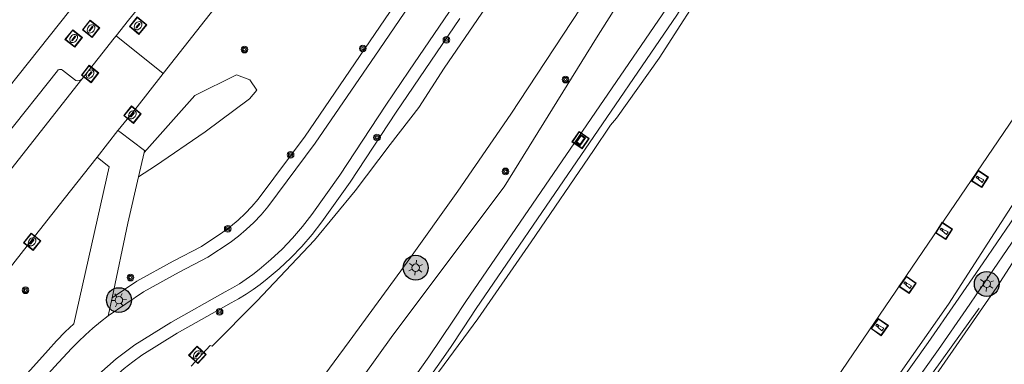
# Model space of a CAD drawing. Header units: metres. Extents: x 94279 to 96109, y 461866 to 463040.
# Tile 81 of 175: x 94990 to 95069, y 462786 to 462813. Entities that reach past the tile are written whole.
import ezdxf

# ---------------------------------------------------------------- set-up
doc = ezdxf.new("R2010")
doc.units = ezdxf.units.M
doc.layers.get('0').update_dxf_attribs({"linetype": 'CONTINUOUS'})
for name, color, linetype, lineweight in [('B-WE-OV-LICHTMAST', 252, 'CONTINUOUS', 25), ('G_GRENS_ALGEMEEN_0', 251, 'CONTINUOUS', 13), ('Q_BOOM_0', 251, 'CONTINUOUS', 13), ('Q_GELEIDEWERK_LIJN_0', 251, 'CONTINUOUS', 13), ('Q_INSPECTIE_OF_RIOOLPUT_0', 251, 'CONTINUOUS', 13), ('Q_KOLK_0', 251, 'CONTINUOUS', 13), ('Q_LICHTMAST_0', 251, 'CONTINUOUS', 13), ('Q_MEERPAAL_0', 251, 'CONTINUOUS', 13), ('Q_VERKLIKKER_TRANSPORTLEIDING_', 251, 'CONTINUOUS', 13), ('Q_WATERLEIDINGPUT_0', 251, 'CONTINUOUS', 13), ('T_CULTUURGRENS_0', 251, 'CONTINUOUS', 13), ('T_HEK_LIJN_0', 251, 'CONTINUOUS', 13), ('T_WALBESCHERMING_0', 251, 'CONTINUOUS', 13), ('V_WEGGRENS_0', 251, 'CONTINUOUS', 13), ('W_WALBESCHERMING_LIJN_0', 251, 'CONTINUOUS', 13)]:
    doc.layers.add(name, color=color, linetype=linetype, lineweight=lineweight)

# ---------------------------------------------------------------- blocks, each defined once
blk = doc.blocks.new('Q_LICHTMAST')
for points in [[(-0.26, 0.15), (-0.52, 0.3)], [(0, 0.3), (0, 0.6)], [(0.26, 0.15), (0.52, 0.3)], [(-0.26, -0.15), (-0.52, -0.3)], [(0, -0.3), (0, -0.6)], [(0.26, -0.15), (0.52, -0.3)]]:
    blk.add_lwpolyline(points)
blk.add_circle((0, 0), 0.3)
blk = doc.blocks.new('Q_KOLK')
blk.add_lwpolyline([(-0.5, 0.5), (0.5, 0.5), (0.5, -0.5), (-0.5, -0.5)], close=True)
for points in [[(-0.442, 0.464), (0.438, 0.464, -0.414214), (0.459, 0.442), (0.459, -0.437, -0.414214), (0.438, -0.459), (-0.442, -0.459, -0.414214), (-0.463, -0.437), (-0.463, 0.442, -0.414214), (-0.442, 0.464)], [(-0.345, 0.105, 0.380426), (-0.276, -0.18)], [(-0.008, 0.266, 0.240218), (-0.345, 0.105)], [(-0.194, 0.045, 0.853344), (-0.194, -0.032)], [(0.331, 0.111, 0.240191), (-0.008, 0.266)], [(0.185, -0.032, 0.849746), (0.185, 0.045)], [(0.267, -0.176, 0.380426), (0.331, 0.111)], [(-0.276, -0.18, 0.148452), (0.012, -0.257)], [(0.012, -0.257, 0.131742), (0.267, -0.176)]]:
    blk.add_lwpolyline(points, format="xyb")
for points in [[(-0.194, 0.045), (0.185, 0.045)], [(0.185, -0.032), (-0.194, -0.032)]]:
    blk.add_lwpolyline(points)
blk = doc.blocks.new('Q_WATERLEIDINGPUT')
blk.add_lwpolyline([(-0.5, 0.5), (0.5, 0.5), (0.5, -0.5), (-0.5, -0.5)], close=True)
for points in [[(-0.442, 0.464), (0.438, 0.464, -0.414214), (0.459, 0.442), (0.459, -0.437, -0.414214), (0.438, -0.459), (-0.442, -0.459, -0.414214), (-0.463, -0.437), (-0.463, 0.442), (-0.463, 0.444), (-0.463, 0.446), (-0.463, 0.448), (-0.462, 0.45), (-0.461, 0.451), (-0.46, 0.453), (-0.459, 0.455), (-0.458, 0.456), (-0.457, 0.457), (-0.456, 0.459), (-0.454, 0.46), (-0.453, 0.461), (-0.451, 0.462), (-0.449, 0.462), (-0.447, 0.463), (-0.446, 0.463), (-0.444, 0.464), (-0.442, 0.464)], [(-0.345, 0.105, 0.380426), (-0.276, -0.18)], [(-0.008, 0.266, 0.240218), (-0.345, 0.105)], [(-0.194, 0.045, 0.853344), (-0.194, -0.032)], [(0.331, 0.111, 0.240191), (-0.008, 0.266)], [(0.185, -0.032, 0.849746), (0.185, 0.045)], [(0.267, -0.176, 0.380426), (0.331, 0.111)], [(-0.276, -0.18, 0.148452), (0.012, -0.257)], [(0.012, -0.257, 0.131742), (0.267, -0.176)]]:
    blk.add_lwpolyline(points, format="xyb")
for points in [[(-0.194, 0.045), (0.185, 0.045)], [(0.185, -0.032), (-0.194, -0.032)]]:
    blk.add_lwpolyline(points)
blk = doc.blocks.new('Q_INSPECTIE_OF_RIOOLPUT')
blk.add_lwpolyline([(-0.5, 0.5), (0.5, 0.5), (0.5, -0.5), (-0.5, -0.5)], close=True)
for points in [[(-0.442, 0.464), (0.438, 0.464, -0.414214), (0.459, 0.442), (0.459, -0.437, -0.414214), (0.438, -0.459), (-0.442, -0.459, -0.414214), (-0.463, -0.437), (-0.463, 0.442), (-0.463, 0.444), (-0.463, 0.446), (-0.463, 0.448), (-0.462, 0.45), (-0.461, 0.451), (-0.46, 0.453), (-0.459, 0.455), (-0.458, 0.456), (-0.457, 0.457), (-0.456, 0.459), (-0.454, 0.46), (-0.453, 0.461), (-0.451, 0.462), (-0.449, 0.462), (-0.447, 0.463), (-0.446, 0.463), (-0.444, 0.464), (-0.442, 0.464)], [(-0.345, 0.105, 0.380426), (-0.276, -0.18)], [(-0.008, 0.266, 0.240218), (-0.345, 0.105)], [(-0.194, 0.045, 0.853344), (-0.194, -0.032)], [(0.331, 0.111, 0.240191), (-0.008, 0.266)], [(0.185, -0.032, 0.849746), (0.185, 0.045)], [(0.267, -0.176, 0.380426), (0.331, 0.111)], [(-0.276, -0.18, 0.148452), (0.012, -0.257)], [(0.012, -0.257, 0.131742), (0.267, -0.176)]]:
    blk.add_lwpolyline(points, format="xyb")
for points in [[(-0.194, 0.045), (0.185, 0.045)], [(0.185, -0.032), (-0.194, -0.032)]]:
    blk.add_lwpolyline(points)
blk = doc.blocks.new('Q_BOOM')
for radius in [0.27, 0.18, 0.09]:
    blk.add_circle((0, 0), radius)
blk = doc.blocks.new('Q_VERKLIKKER_TRANSPORTLEIDING')
for points in [[(-0.5, 0.5), (0.5, 0.5), (0.5, -0.5), (-0.5, -0.5)], [(-0.369, 0.22), (0.358, 0.22), (0.358, -0.214), (-0.369, -0.214)]]:
    blk.add_lwpolyline(points, close=True)
for points in [[(-0.442, 0.464), (0.438, 0.464, -0.414214), (0.459, 0.442), (0.459, -0.437, -0.414214), (0.438, -0.459), (-0.442, -0.459, -0.414214), (-0.463, -0.437), (-0.463, 0.442), (-0.463, 0.444), (-0.463, 0.446), (-0.463, 0.448), (-0.462, 0.45), (-0.461, 0.451), (-0.46, 0.453), (-0.459, 0.455), (-0.458, 0.456), (-0.457, 0.457), (-0.456, 0.459), (-0.454, 0.46), (-0.453, 0.461), (-0.451, 0.462), (-0.449, 0.462), (-0.447, 0.463), (-0.446, 0.463), (-0.444, 0.464), (-0.442, 0.464)], [(-0.287, 0.16), (0.281, 0.16, -0.414214), (0.303, 0.139), (0.303, -0.134, -0.414214), (0.281, -0.156), (-0.287, -0.156, -0.414214), (-0.308, -0.134), (-0.308, 0.139), (-0.308, 0.14), (-0.308, 0.142), (-0.307, 0.144), (-0.307, 0.146), (-0.306, 0.148), (-0.305, 0.149), (-0.304, 0.151), (-0.303, 0.152), (-0.302, 0.154), (-0.3, 0.155), (-0.299, 0.156), (-0.297, 0.157), (-0.296, 0.158), (-0.294, 0.159), (-0.292, 0.159), (-0.29, 0.16), (-0.288, 0.16), (-0.287, 0.16)]]:
    blk.add_lwpolyline(points, format="xyb")
blk = doc.blocks.new('Q_MEERPAAL')
for points in [[(-0.5, 0.5), (0.5, 0.5), (0.5, -0.5), (-0.5, -0.5)], [(-0.076, 0.32), (0.068, 0.32), (0.068, 0.17), (-0.076, 0.17)]]:
    blk.add_lwpolyline(points, close=True)
blk.add_lwpolyline([(-0.442, 0.464), (0.438, 0.464, -0.414214), (0.459, 0.442), (0.459, -0.437, -0.414214), (0.438, -0.459), (-0.442, -0.459, -0.414214), (-0.463, -0.437), (-0.463, 0.442), (-0.463, 0.444), (-0.463, 0.446), (-0.463, 0.448), (-0.462, 0.45), (-0.461, 0.451), (-0.46, 0.453), (-0.459, 0.455), (-0.458, 0.456), (-0.457, 0.457), (-0.456, 0.459), (-0.454, 0.46), (-0.453, 0.461), (-0.451, 0.462), (-0.449, 0.462), (-0.447, 0.463), (-0.446, 0.463), (-0.444, 0.464), (-0.442, 0.464)], format="xyb")
for points in [[(-0.076, 0.124), (-0.136, -0.311)], [(-0.076, 0.124), (0.068, 0.124)], [(0.068, 0.124), (0.122, -0.311)], [(-0.136, -0.311), (0.122, -0.311)]]:
    blk.add_lwpolyline(points)
blk = doc.blocks.new('LM')
at = {"linetype": 'ByBlock'}
h = blk.add_hatch(color=256, dxfattribs=at)
h.dxf.hatch_style = 1
edge = h.paths.add_edge_path()
edge.add_arc((0, 0), 1, 0, 360)
blk.add_circle((0, 0), 1, dxfattribs=at)

msp = doc.modelspace()

# ---------------------------------------------------------------- linework, layer by layer
at = {"layer": 'G_GRENS_ALGEMEEN_0'}
for points in [[(95013.44, 462772.099), (95014.671, 462773.519), (95015.884, 462774.954), (95017.08, 462776.404), (95018.257, 462777.868), (95019.417, 462779.347), (95020.557, 462780.841), (95021.68, 462782.348), (95022.783, 462783.869), (95023.868, 462785.403), (95024.934, 462786.951), (95025.98, 462788.512), (95027.007, 462790.086), (95043.13, 462813.637), (95057.906, 462836.891), (95072.716, 462861.447), (95086.588, 462886.196)], [(95117.238, 462875.827), (95108.652, 462860.24), (95102.325, 462849.039), (95095.384, 462837.137), (95087.307, 462823.976), (95076.847, 462807.648), (95074.246, 462803.436), (95072.099, 462800.193), (95069.932, 462796.964), (95067.747, 462793.747), (95065.541, 462790.544), (95063.317, 462787.354), (95061.073, 462784.177), (95058.81, 462781.014), (95056.659, 462777.873), (95054.49, 462774.744), (95052.303, 462771.629), (95050.097, 462768.525), (95047.874, 462765.435), (95045.632, 462762.358), (95043.373, 462759.294)]]:
    msp.add_lwpolyline(points, dxfattribs=at)
at = {"layer": 'Q_GELEIDEWERK_LIJN_0'}
msp.add_line((95046.522, 462770.651), (95070.269, 462805.473), dxfattribs=at)
at = {"layer": 'T_CULTUURGRENS_0'}
for points in [[(95099.836, 462922.307), (95097.997, 462917.267), (95097.426, 462916.337), (95092.717, 462908.659), (95088.238, 462899.051), (95084.12, 462891.096), (95078.745, 462882.542), (95074.086, 462873.086), (95068.478, 462863.379), (95062.544, 462852.94), (95056.66, 462843.338), (95050.805, 462834.098), (95046.514, 462827.803), (95042.415, 462820.909), (95036.67, 462811.831), (95029.266, 462799.855), (95020.306, 462787.917), (95012.994, 462777.712), (95012.696, 462777.808)], [(95013.334, 462773.499), (95014.495, 462774.856), (95015.641, 462776.227), (95016.77, 462777.611), (95017.882, 462779.008), (95018.979, 462780.418), (95020.058, 462781.841), (95021.12, 462783.277), (95022.166, 462784.725), (95023.194, 462786.186), (95024.205, 462787.659), (95025.198, 462789.143), (95026.174, 462790.639), (95042.295, 462814.188), (95057.056, 462837.417), (95071.851, 462861.95), (95085.712, 462886.678), (95095.212, 462904.296), (95100.215, 462914.245), (95103.457, 462920.693)], [(95060.457, 462878.508), (95053.301, 462865.812), (95029.001, 462827.215), (95021.259, 462815.652), (95013.264, 462803.927), (95009.498, 462798.86), (95008.992, 462798.273), (95008.449, 462797.708), (95007.876, 462797.17), (95007.277, 462796.665), (95006.655, 462796.195), (95004.939, 462795.062), (95002.674, 462793.876), (94999.751, 462792.259), (94997.764, 462790.921)], [(95118.116, 462875.348), (95109.525, 462859.753), (95103.192, 462848.541), (95096.242, 462836.624), (95088.154, 462823.445), (95077.693, 462807.116), (95075.089, 462802.898), (95072.939, 462799.65), (95070.769, 462796.415), (95068.579, 462793.194), (95066.37, 462789.985), (95064.142, 462786.79), (95061.895, 462783.608), (95059.629, 462780.44), (95057.476, 462777.296), (95055.305, 462774.165), (95053.116, 462771.047), (95050.909, 462767.941), (95048.683, 462764.848), (95046.44, 462761.768), (95044.179, 462758.701), (95035.44, 462746.793)], [(94999.878, 462800.643), (95001.249, 462801.534), (95005.236, 462804.258), (95008.791, 462806.916), (95009.389, 462807.613), (95008.824, 462808.444), (95007.761, 462808.843), (95004.402, 462807.183), (95000.334, 462802.619)]]:
    msp.add_lwpolyline(points, dxfattribs=at)
at = {"layer": 'T_HEK_LIJN_0'}
msp.add_line((95067.43, 462790.1), (95060.43, 462780.41), dxfattribs=at)
at = {"layer": 'T_WALBESCHERMING_0'}
msp.add_lwpolyline([(95077.868, 462810.517), (95077.292, 462809.639), (95072.878, 462802.72), (95064.953, 462790.433), (95060.923, 462784.658), (95057.224, 462779.357), (95047.21, 462765.261), (95043.818, 462760.387), (95043.17, 462759.441)], dxfattribs=at)
at = {"layer": 'V_WEGGRENS_0'}
for p, q in [((95001.871, 462808.97), (94998.072, 462811.973)), ((94998.224, 462804.379), (94996.547, 462802.245)), ((95000.334, 462802.619), (94999.878, 462800.643)), ((94997.764, 462790.921), (94997.439, 462789.497))]:
    msp.add_line(p, q, dxfattribs=at)
for points in [[(95055.265, 462772.651), (95058.502, 462777.2), (95062.774, 462783.043), (95068.851, 462791.782), (95074.683, 462800.866), (95079.725, 462808.761), (95085.181, 462817.596), (95090.689, 462826.481), (95096.076, 462835.238), (95100.882, 462843.239), (95105.656, 462851.307), (95110.561, 462860.033), (95115.822, 462869.546), (95121.272, 462879.827), (95126.234, 462889.211), (95131.275, 462898.921), (95136.576, 462909.451), (95141.634, 462919.898), (95146.261, 462929.806), (95150.453, 462938.975), (95154.608, 462948.414)], [(95019.203, 462810.861), (95022.088, 462815.092), (95029.84, 462826.67), (95054.16, 462865.3), (95061.333, 462878.026), (95064.508, 462883.956), (95065.784, 462886.375), (95066.99, 462888.829), (95068.125, 462891.317), (95069.188, 462893.837), (95070.178, 462896.386), (95071.094, 462898.962), (95071.936, 462901.564), (95072.702, 462904.189), (95073.393, 462906.835), (95074.758, 462913.75), (95075.164, 462915.334), (95075.636, 462916.899), (95076.174, 462918.443), (95076.776, 462919.963), (95077.443, 462921.456), (95078.171, 462922.919), (95078.869, 462924.146)], [(95098.118, 462923.073), (95095.86, 462918.578), (95089.909, 462906.441), (95083.748, 462894.685), (95077.59, 462883.852), (95071.194, 462872.26), (95064.56, 462860.794), (95057.257, 462848.566), (95049.866, 462836.511), (95042.503, 462825.033), (95036.075, 462815.279), (95029.786, 462805.684)], [(95021.592, 462809.135), (95024.862, 462813.943), (95034.35, 462828.32), (95062.65, 462874.421), (95068.78, 462885.375), (95069.951, 462887.721), (95071.053, 462890.101), (95072.085, 462892.511), (95073.048, 462894.951), (95073.938, 462897.417), (95074.757, 462899.908), (95075.503, 462902.422), (95076.176, 462904.957), (95076.775, 462907.51), (95077.869, 462913.253), (95078.592, 462915.764), (95081.182, 462921.795)], [(95083.89, 462914.259), (95083.025, 462912.48), (95081.596, 462909.733), (95080.812, 462908.17), (95080.326, 462907.262), (95079.652, 462905.895), (95077.807, 462902.229), (95076.34, 462898.898), (95075.04, 462895.665), (95073.616, 462891.981), (95071.126, 462885.543), (95070.721, 462884.65), (95070.338, 462883.87), (95070.06, 462883.243), (95067.159, 462877.548), (95062.607, 462869.59), (95055.06, 462857.112), (95047.668, 462845.052), (95040.11, 462832.903), (95032.458, 462821.134), (95024.429, 462809.374)], [(95009.023, 462818.069), (95008.737, 462817.705), (95007.925, 462816.68), (95001.871, 462808.97)], [(94958.816, 462769.023), (94971.562, 462785.168), (94983.636, 462800.572), (94996.015, 462816.145)], [(94998.072, 462811.973), (94999.065, 462813.243), (94999.795, 462814.135)], [(95025.693, 462813.386), (95020.575, 462805.862), (95016.874, 462800.233), (95014.606, 462797.035), (95013.828, 462796.03), (95012.996, 462795.063), (95012.112, 462794.141), (95011.184, 462793.266), (95010.216, 462792.444), (95009.666, 462792.013), (95009.1, 462791.605), (95008.516, 462791.219), (95007.919, 462790.857), (95007.327, 462790.53), (95002.988, 462788.1), (95000.14, 462786.312), (94999.423, 462785.8), (94998.721, 462785.252), (94998.044, 462784.675), (94997.392, 462784.07), (94996.775, 462783.444), (94995.065, 462781.478), (94992.984, 462779.016)], [(94998.072, 462811.973), (94997.931, 462811.793), (94995.359, 462808.536), (94995.332, 462808.512)], [(94997.439, 462789.497), (95000.273, 462791.405), (95003.148, 462792.995), (95005.448, 462794.2), (95007.233, 462795.378), (95007.901, 462795.883), (95008.541, 462796.423), (95009.152, 462796.996), (95009.732, 462797.6), (95010.279, 462798.234), (95014.079, 462803.347), (95019.203, 462810.861)], [(94987.72, 462798.998), (94987.706, 462799.137), (94987.649, 462799.264), (94987.556, 462799.368), (94986.597, 462800.1), (94986.533, 462800.171), (94986.493, 462800.258), (94986.481, 462800.353), (94986.499, 462800.447), (94986.544, 462800.532), (94989.11, 462803.809), (94993.366, 462809.18), (94993.435, 462809.241), (94993.519, 462809.278), (94993.61, 462809.289), (94993.701, 462809.273), (94993.782, 462809.23), (94994.726, 462808.478), (94994.846, 462808.403), (94994.984, 462808.371), (94995.125, 462808.384), (94995.254, 462808.441), (94995.332, 462808.512)], [(94992.284, 462779.589), (94992.333, 462779.795), (94994.306, 462782.129), (94996.041, 462784.124), (94996.696, 462784.788), (94997.379, 462785.422), (94998.089, 462786.027), (94998.824, 462786.601), (94999.583, 462787.143), (95002.477, 462788.96), (95006.841, 462791.404), (95007.418, 462791.723), (95007.981, 462792.064), (95008.531, 462792.428), (95009.065, 462792.813), (95009.584, 462793.219), (95010.517, 462794.011), (95011.408, 462794.851), (95012.255, 462795.735), (95013.053, 462796.663), (95013.803, 462797.631), (95016.048, 462800.797), (95019.744, 462806.418), (95021.592, 462809.135)], [(95001.871, 462808.97), (94999.573, 462806.044), (94998.238, 462804.397), (94998.224, 462804.379)], [(95024.429, 462809.374), (95022.405, 462806.22), (95020.109, 462803.25), (95017.294, 462799.527), (95014.025, 462795.568), (95009.38, 462790.656), (95005.796, 462787.054), (95005.633, 462787.089), (95004.121, 462785.427)], [(94995.332, 462808.512), (94989.61, 462801.25), (94987.619, 462798.742)], [(95029.786, 462805.684), (95025.538, 462799.492), (95021.475, 462793.802), (95016.802, 462787.43), (95011.986, 462780.877), (95011.258, 462779.934)], [(94998.224, 462804.379), (94998.381, 462804.262), (95000.37, 462802.774), (95000.334, 462802.619)], [(94996.547, 462802.245), (94993.913, 462798.893), (94990.933, 462795.112), (94986.854, 462789.934), (94980.872, 462782.376), (94976.331, 462776.608)], [(94980.257, 462772.741), (94982.787, 462775.741), (94984.44, 462777.671), (94992.627, 462786.73), (94993.299, 462787.473), (94993.999, 462788.19), (94994.694, 462788.852), (94997.531, 462801.452), (94996.547, 462802.245)], [(94999.878, 462800.643), (94999.02, 462796.919), (94997.764, 462790.921)], [(94997.439, 462789.497), (94996.822, 462788.999), (94996.218, 462788.485), (94995.628, 462787.955), (94995.053, 462787.409), (94994.493, 462786.848), (94993.142, 462785.38), (94985.77, 462777.202), (94985.101, 462776.457), (94984.458, 462775.695), (94981.882, 462772.63), (94980.589, 462771.109)]]:
    msp.add_lwpolyline(points, dxfattribs=at)
at = {"layer": 'W_WALBESCHERMING_LIJN_0'}
msp.add_lwpolyline([(95013.613, 462770.565), (95016.02, 462773.754), (95019.19, 462778.49), (95024.43, 462785.57), (95027.131, 462789.234), (95031.438, 462795.422), (95036.43, 462802.782), (95037.802, 462804.805), (95038.271, 462805.364), (95041.708, 462810.19), (95045.91, 462816.762), (95050.96, 462824.733), (95052.49, 462827.154)], dxfattribs=at)

# ---------------------------------------------------------------- block references
at = {"layer": 'B-WE-OV-LICHTMAST'}
for p in [(95022.148, 462793.351), (95068.033, 462792.051), (94998.303, 462790.746)]:
    msp.add_blockref('LM', p, dxfattribs=at)
at = {"layer": 'Q_BOOM_0'}
for p, rotation in [((95017.902, 462810.962), 55.71084862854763), ((95024.618, 462811.663), 55.77555061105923), ((95008.39, 462810.878), 26.2983384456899), ((95034.186, 462808.467), 58.27413143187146), ((95019.039, 462803.81), 56.67555992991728), ((95012.098, 462802.419), 53.37877093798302), ((95029.368, 462801.092), 58.27413143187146), ((95007.045, 462796.476), 37.07567944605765), ((94999.23, 462792.554), 33.95541600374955), ((94990.796, 462791.538), 51.77051967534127), ((95006.395, 462789.806), 29.25043469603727)]:
    msp.add_blockref('Q_BOOM', p, dxfattribs=dict(at, rotation=rotation))
at = {"layer": 'Q_INSPECTIE_OF_RIOOLPUT_0', "rotation": 50.7035981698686}
msp.add_blockref('Q_INSPECTIE_OF_RIOOLPUT', (94999.847, 462812.805), dxfattribs=at)
at = {"layer": 'Q_KOLK_0'}
for p, rotation in [((94995.99, 462808.919), 51.70242268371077), ((94999.39, 462805.65), 50.97299730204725), ((94991.335, 462795.437), 51.75654304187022), ((95004.614, 462786.347), 47.70572691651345)]:
    msp.add_blockref('Q_KOLK', p, dxfattribs=dict(at, rotation=rotation))
at = {"layer": 'Q_LICHTMAST_0'}
for p, rotation in [((95022.148, 462793.351), 54.47089585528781), ((95068.033, 462792.051), 55.4573917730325), ((94998.303, 462790.746), 33.95541600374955)]:
    msp.add_blockref('Q_LICHTMAST', p, dxfattribs=dict(at, rotation=rotation))
at = {"layer": 'Q_MEERPAAL_0'}
for p, rotation in [((95067.479, 462800.489), 57.1783626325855), ((95064.598, 462796.309), 57.17836263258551), ((95061.672, 462791.977), 55.09129724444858), ((95059.428, 462788.577), 55.09129724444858)]:
    msp.add_blockref('Q_MEERPAAL', p, dxfattribs=dict(at, rotation=rotation))
at = {"layer": 'Q_VERKLIKKER_TRANSPORTLEIDING_', "rotation": 55.6055276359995}
msp.add_blockref('Q_VERKLIKKER_TRANSPORTLEIDING', (95035.402, 462803.604), dxfattribs=at)
at = {"layer": 'Q_WATERLEIDINGPUT_0'}
for p, rotation in [((94996.069, 462812.549), 51.70242268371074), ((94994.673, 462811.773), 51.51876116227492)]:
    msp.add_blockref('Q_WATERLEIDINGPUT', p, dxfattribs=dict(at, rotation=rotation))

doc.saveas('drawing.dxf')
